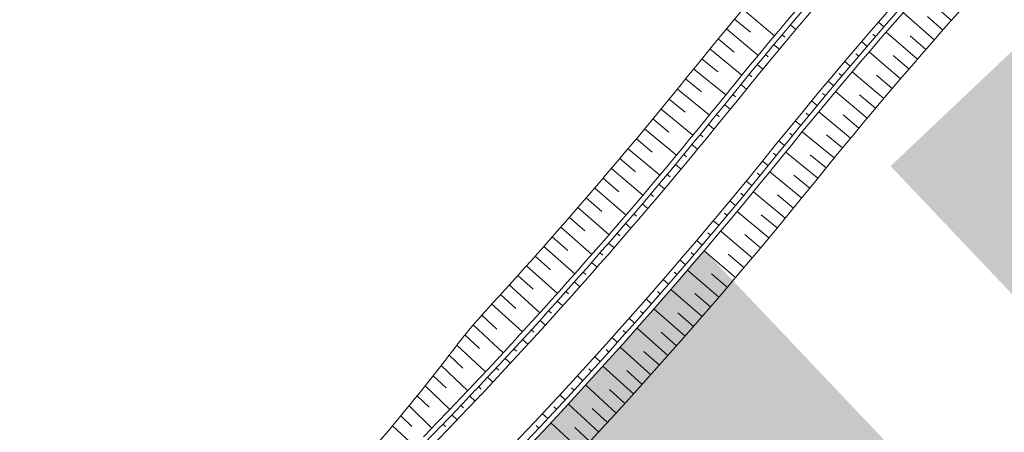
# Model space of a CAD drawing. Header units: metres. Extents: x 103182 to 107392, y 427230 to 428724.
# Tile 7 of 42: x 104207 to 104302, y 428145 to 428185. Entities that reach past the tile are written whole.
import ezdxf

# ---------------------------------------------------------------- set-up
doc = ezdxf.new("R2010")
doc.units = ezdxf.units.M
doc.layers.add('_School_uitgifte hatch noord', color=7, linetype='Continuous', lineweight=0, true_color=0xc9c2a6)
doc.layers.add('_TRIVIRE_uitgfite hatch noord', color=7, linetype='Continuous', lineweight=0, true_color=0xe3bb5f)
for name, color, linetype, lineweight in [('N-GV-GW-TALUD_TEEN-G', 90, 'Continuous', 35), ('N-WE-GW-TALUD_KRUIN-G', 90, 'Continuous', 35), ('N-WE-GW-TALUDARCERING_KORT-G', 96, 'Continuous', 50), ('N-WE-GW-TALUDARCERING_LANG-G', 96, 'Continuous', 18)]:
    doc.layers.add(name, color=color, linetype=linetype, lineweight=lineweight)

# ---------------------------------------------------------------- blocks, each defined once
blk = doc.blocks.new('talud')
at = {"layer": 'N-GV-GW-TALUD_TEEN-G', "color": 251, "lineweight": 0, "ltscale": 10, "flags": 128}
for points in [[(104245.8610674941, 428144.9342458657, 0.003530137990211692), (104250.5096657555, 428149.7841355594, -1.635427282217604e-05), (104250.543659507, 428149.8220535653, 0.01936528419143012), (104274.5167576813, 428177.2582157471, -0.02645759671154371), (104306.4429060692, 428212.7675589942, -0.01065319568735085), (104320.487376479, 428225.8067118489), (104326.5709180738, 428231.2180981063, -0.404705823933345), (104327.932885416, 428231.1606947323), (104331.6438982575, 428227.2527852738, -0.4138857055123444), (104331.6088886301, 428225.868074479), (104320.2926863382, 428215.0979104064, 0.006486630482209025), (104312.0540002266, 428207.0649722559, 7.122414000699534e-05), (104311.963608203, 428206.9773912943, 0.02631000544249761), (104280.7410595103, 428172.2326997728, -0.03291466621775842), (104238.0622054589, 428125.9783938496, -0.007018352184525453), (104228.1773585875, 428116.8559783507, -0.02586213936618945), (104189.6607723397, 428085.7413760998, 0.00944029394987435), (104176.2949218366, 428075.6516596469)], [(104246.7214004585, 428144.0976891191, 0.003548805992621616), (104251.3796293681, 428148.9568437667, -2.270714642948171e-05), (104251.426753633, 428149.0094115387, 0.01935702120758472), (104275.4502889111, 428176.504213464, -0.02645227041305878), (104307.2848108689, 428211.9124049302, -0.01064785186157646), (104321.2849253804, 428224.9100983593), (104327.2093563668, 428230.1799537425), (104330.6224089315, 428226.5858135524), (104319.4661709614, 428215.9678945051, 0.006490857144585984), (104311.1998785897, 428207.9079032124, 0.002129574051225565), (104311.1214042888, 428207.8322532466, 0.02631552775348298), (104279.807556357, 428172.9867368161, -0.03291466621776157), (104237.2356956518, 428126.8483832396, -0.007018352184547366), (104227.375979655, 428117.749170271, -0.02586213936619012), (104188.9559525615, 428086.7125759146, 0.009167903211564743), (104175.935269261, 428076.8945510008)]]:
    blk.add_lwpolyline(points, format="xyb", dxfattribs=at)
at = {"layer": 'N-WE-GW-TALUD_KRUIN-G', "color": 251, "lineweight": 0, "ltscale": 0.2, "flags": 128}
for points in [[(104251.9179934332, 428157.164167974, 0.015998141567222), (104271.4049869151, 428179.7715566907, -0.0264751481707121), (104303.6365575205, 428215.6180712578, -0.01067080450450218), (104317.8288801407, 428228.7954234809), (104326.0577009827, 428236.1483671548, -0.4047058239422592), (104328.8372261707, 428236.0312174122), (104336.6011684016, 428227.8553407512, -0.4138857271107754), (104336.5297200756, 428225.0294002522), (104323.0477375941, 428212.1979634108, 0.006505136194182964), (104314.8603634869, 428204.2144647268, 0.02640597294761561), (104283.852736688, 428169.7192429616, -0.03291466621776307), (104240.8172376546, 428123.0784287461, -0.007018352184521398), (104230.8486275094, 428113.8786771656, -0.02586213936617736), (104192.0101725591, 428082.5040440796, 0.00789467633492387), (104180.9072426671, 428074.1763325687), (104180.9071111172, 428074.1763459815)], [(104187.8110214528, 428099.2788194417, -0.02035578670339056), (104191.1868593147, 428101.5513321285, 0.02629220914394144), (104209.1315689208, 428113.943111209, 0.000760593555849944), (104209.6308823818, 428114.3293931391, 0.004958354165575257), (104212.8568442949, 428116.8845919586), (104221.6240359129, 428124.4204073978), (104223.7237496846, 428126.3226475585), (104227.2800869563, 428129.5445171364, 0.03343120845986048), (104245.0591639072, 428148.6686893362, 0.007992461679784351), (104248.9267534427, 428153.5894765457, -0.02331821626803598), (104251.9179934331, 428157.1641679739)]]:
    blk.add_lwpolyline(points, format="xyb", dxfattribs=at)
at = {"layer": 'N-WE-GW-TALUD_KRUIN-G', "color": 251, "lineweight": 0, "ltscale": 10, "flags": 128}
blk.add_lwpolyline([(104246.2195395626, 428144.5856805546, 0.003538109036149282), (104250.8716569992, 428149.4388803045, -1.92352418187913e-05), (104250.9116127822, 428149.4834498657, 0.01936183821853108), (104274.905729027, 428176.9440481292, -0.02645538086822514), (104306.7936997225, 428212.4112448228, -0.01065097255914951), (104320.8196885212, 428225.4331228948), (104326.9032301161, 428230.8445091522, -0.404705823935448), (104327.5703161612, 428230.816393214), (104331.2813290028, 428226.9084837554, -0.4138857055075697), (104331.2641814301, 428226.23025806), (104319.9483049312, 428215.4604037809, 0.00648830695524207), (104311.7032049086, 428207.4212855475, 7.124105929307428e-05), (104311.6126898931, 428207.3335837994, 0.02631231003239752), (104280.3520998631, 428172.5468818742, -0.03291466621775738), (104237.7178263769, 428126.3408894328, -0.007018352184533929), (104227.8434506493, 428117.2281416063, -0.02586213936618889), (104189.3670974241, 428086.1460426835, 0.009326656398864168), (104176.1449747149, 428076.1695404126)], format="xyb", dxfattribs=at)
at = {"layer": 'N-WE-GW-TALUDARCERING_KORT-G', "color": 251, "lineweight": 0}
for p, q in [((104296.1650806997, 428184.303672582), (104294.665275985, 428185.6266649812)), ((104275.9969964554, 428185.3654453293), (104277.5327219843, 428184.0842165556)), ((104280.5925503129, 428183.8438738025), (104280.8604174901, 428183.6186024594)), ((104289.6410212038, 428183.6708018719), (104289.3760607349, 428183.8994849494)), ((104294.5166248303, 428182.4241576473), (104293.0093405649, 428183.7385764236)), ((104274.4007362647, 428183.4414033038), (104275.9434702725, 428182.1686221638)), ((104278.9887803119, 428181.9260871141), (104279.2578920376, 428181.7023040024)), ((104288.0128993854, 428181.7736453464), (104287.7466574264, 428182.0008351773)), ((104292.8788882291, 428180.5352950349), (104291.3641644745, 428181.8411056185)), ((104272.8150595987, 428181.5086296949), (104274.3647556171, 428180.2443345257)), ((104277.3956651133, 428179.999440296), (104277.666013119, 428179.7771522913)), ((104286.3954692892, 428179.8673653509), (104286.1279542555, 428180.0930547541)), ((104291.2519239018, 428178.6371458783), (104289.7298008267, 428179.9343138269)), ((104271.239897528, 428179.5672769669), (104272.7950751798, 428178.3097307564)), ((104275.8132536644, 428178.0639925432), (104276.0848296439, 428177.8432064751)), ((104284.7887820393, 428177.9520221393), (104284.5200023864, 428178.1762039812)), ((104289.6357845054, 428176.7297716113), (104288.1063023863, 428178.0182626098)), ((104269.6627637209, 428177.6275259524), (104271.2111802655, 428176.3616641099)), ((104274.2397018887, 428176.1213319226), (104274.511486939, 428175.9008032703)), ((104283.1928884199, 428176.0276762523), (104282.9228526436, 428176.2503434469)), ((104288.0305223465, 428174.8132339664), (104286.4937215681, 428176.0930138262)), ((104268.0752580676, 428175.6962541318), (104269.6168690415, 428174.4221130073)), ((104272.659352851, 428174.1841994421), (104272.929963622, 428173.9622314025)), ((104281.6078388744, 428174.0943885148), (104281.3365555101, 428174.3155340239)), ((104286.4361893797, 428172.8875949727), (104284.8921104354, 428174.1586296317)), ((104266.4774261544, 428173.7735169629), (104268.0121872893, 428172.491133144)), ((104271.0687447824, 428172.2554819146), (104271.3381736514, 428172.0320807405)), ((104280.0332644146, 428172.1525585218), (104279.7612176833, 428172.3727642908)), ((104284.8528372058, 428170.9529169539), (104283.3015206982, 428172.2151724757)), ((104264.8693138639, 428171.8593696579), (104266.3971810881, 428170.568779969)), ((104269.4679224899, 428170.3352336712), (104269.736161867, 428170.1104056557)), ((104278.4552921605, 428170.2134893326), (104278.1844007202, 428170.4351148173)), ((104283.2791069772, 428169.01040129), (104281.7255980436, 428170.2700084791)), ((104263.2509673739, 428169.9538671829), (104264.771896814, 428168.655108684)), ((104267.8569310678, 428168.4235088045), (104268.1239733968, 428168.1972602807)), ((104276.8672008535, 428168.282698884), (104276.5974721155, 428168.5057380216)), ((104281.6995747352, 428167.0726025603), (104280.1526123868, 428168.3402415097)), ((104261.6224331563, 428168.0570642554), (104263.1363811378, 428166.7501742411)), ((104266.2358158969, 428166.5203611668), (104266.5016536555, 428166.2926985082)), ((104275.269033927, 428166.3602399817), (104275.0004752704, 428166.5846866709)), ((104280.1100241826, 428165.14301321), (104278.5696499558, 428166.4186498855)), ((104259.9837579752, 428166.1690153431), (104261.4906810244, 428164.8540313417)), ((104264.6046226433, 428164.6258443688), (104264.8692483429, 428164.3967739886)), ((104273.6608350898, 428164.4461652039), (104273.3934538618, 428164.6720133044)), ((104278.5104979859, 428163.2216850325), (104276.9767532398, 428164.5052851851)), ((104258.3349888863, 428164.2897746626), (104259.8348437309, 428162.9667344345)), ((104262.963397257, 428162.7400117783), (104263.2268034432, 428162.5095401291)), ((104272.0426483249, 428162.5405268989), (104271.7764518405, 428162.7677702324)), ((104276.9010390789, 428161.3086695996), (104275.3739649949, 428162.6001987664)), ((104256.6761732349, 428162.4193961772), (104258.1689168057, 428161.0883377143)), ((104261.3121859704, 428160.8629165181), (104261.5743652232, 428160.6310500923)), ((104270.4145178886, 428160.6433771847), (104270.1495134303, 428160.8720095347)), ((104275.2816906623, 428159.4040182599), (104273.7613282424, 428160.7034417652)), ((104255.0073586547, 428160.5579335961), (104256.4929480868, 428159.2188951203)), ((104259.6510352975, 428158.9946114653), (104259.9119802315, 428158.7613567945)), ((104268.7764883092, 428158.7547679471), (104268.512683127, 428158.9847830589)), ((104273.6524962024, 428157.5077821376), (104272.1388862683, 428158.8150650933)), ((104253.3285930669, 428158.705440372), (104254.8069857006, 428157.3584603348)), ((104257.9799920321, 428157.1351492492), (104258.2396952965, 428156.900512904)), ((104267.1286043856, 428156.8747508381), (104266.8660056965, 428157.1061424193)), ((104272.0134994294, 428155.6200121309), (104270.5066826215, 428156.935119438)), ((104256.2991032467, 428155.2845822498), (104256.5575575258, 428155.0485708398)), ((104265.4709111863, 428155.003377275), (104265.2095261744, 428155.2361389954)), ((104270.364744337, 428153.7407589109), (104268.864761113, 428155.0636552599)), ((104254.608416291, 428153.4429625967), (104254.8656143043, 428153.2055827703)), ((104263.8034540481, 428153.1406984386), (104263.5432898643, 428153.3748239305)), ((104268.7062751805, 428151.8700729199), (104267.2131658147, 428153.2007227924)), ((104252.9079787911, 428151.6103421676), (104253.1639132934, 428151.3716006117)), ((104262.1262785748, 428151.2867652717), (104261.8673423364, 428151.5222481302)), ((104267.0381364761, 428150.0080043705), (104265.5519410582, 428151.3463720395)), ((104251.1978386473, 428149.7867725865), (104251.4525024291, 428149.5466760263)), ((104260.4394306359, 428149.4416284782), (104260.1817294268, 428149.6784622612)), ((104265.3603729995, 428148.1546032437), (104263.8811314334, 428149.5006527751)), ((104249.4789406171, 428147.9714873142), (104249.7323663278, 428147.72992658)), ((104258.7429563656, 428147.6053385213), (104258.4864972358, 428147.8435167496)), ((104263.673029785, 428146.309919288), (104262.2007817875, 428147.6636145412)), ((104247.7492699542, 428146.1664319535), (104248.0013911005, 428145.9235591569)), ((104257.0369021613, 428145.7779456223), (104256.7816921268, 428146.01746178)), ((104261.9761521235, 428144.4740020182), (104260.510937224, 428145.835306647))]:
    blk.add_line(p, q, dxfattribs=at)
at = {"layer": 'N-WE-GW-TALUDARCERING_KORT-G', "color": 251, "lineweight": 0, "flags": 128}
for points in [[(104251.4939903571, 428156.6970847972), (104252.9628844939, 428155.343000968)], [(104250.6713968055, 428155.7559373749), (104253.5764314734, 428153.0635362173)], [(104249.8725865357, 428154.7945213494), (104251.2961407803, 428153.468068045)], [(104249.0980587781, 428153.813437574), (104251.8623067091, 428151.2239212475)], [(104248.3388994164, 428152.8203748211), (104249.6715078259, 428151.5653200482)], [(104247.5742050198, 428151.8315688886), (104250.1440125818, 428149.3976342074)], [(104246.8032131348, 428150.8476653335), (104248.0419855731, 428149.6681368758)], [(104246.0259551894, 428149.8687042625), (104248.4150066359, 428147.5817862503)], [(104245.2424628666, 428148.8947255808), (104246.3946151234, 428147.7859520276)], [(104244.4527535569, 428147.9257808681), (104246.6760481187, 428145.7747946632)], [(104243.6568613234, 428146.9619083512), (104244.7316865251, 428145.919980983)], [(104242.8548220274, 428146.0031447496), (104244.995327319, 428144.0217363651)]]:
    blk.add_lwpolyline(points, dxfattribs=at)
at = {"layer": 'N-WE-GW-TALUDARCERING_LANG-G', "color": 251, "lineweight": 0}
for p, q in [((104296.9933117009, 428185.2399056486), (104294.0012118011, 428187.8944380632)), ((104276.7990803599, 428186.3241738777), (104279.8634882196, 428183.7532976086)), ((104295.3395161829, 428183.3650873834), (104292.3324172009, 428186.0025072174)), ((104281.3984154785, 428184.7994261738), (104281.932899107, 428184.3474004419)), ((104290.45907544, 428184.6159400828), (104289.9304422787, 428185.074794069)), ((104275.197546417, 428184.4045193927), (104278.2760175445, 428181.8504998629)), ((104293.6964133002, 428181.480890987), (104290.6743952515, 428184.1011289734)), ((104279.7893365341, 428182.8860916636), (104280.3263174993, 428182.4370354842)), ((104288.8256270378, 428182.7233677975), (104288.2944225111, 428183.1792425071)), ((104273.6065719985, 428182.476104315), (104276.6990136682, 428179.9390184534)), ((104292.064056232, 428179.587377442), (104289.0271993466, 428182.1903645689)), ((104278.1908877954, 428180.963867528), (104278.7303495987, 428180.5177946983)), ((104287.2028446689, 428180.8216420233), (104286.6690855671, 428181.2745230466)), ((104272.0262050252, 428180.538986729), (104275.1325240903, 428178.0189109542)), ((104290.4424978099, 428177.6846080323), (104287.390882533, 428180.2702755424)), ((104276.6031183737, 428179.0328128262), (104277.1450444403, 428178.5897370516)), ((104285.5907796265, 428178.91082287), (104285.0544828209, 428179.3606958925)), ((104270.4526299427, 428178.5963450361), (104273.5562352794, 428176.0729279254)), ((104288.8317905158, 428175.7726443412), (104285.7654975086, 428178.3409237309)), ((104275.0260770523, 428177.0929868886), (104275.5704507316, 428176.6529217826)), ((104283.989482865, 428176.9909707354), (104283.450665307, 428177.4378215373)), ((104268.8703045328, 428176.6608266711), (104271.960343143, 428174.1208145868)), ((104287.2319864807, 428173.8515482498), (104284.151096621, 428176.4023712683)), ((104273.4508125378, 428175.1517172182), (104273.993210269, 428174.7092189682)), ((104282.3990049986, 428175.0621463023), (104281.8576837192, 428175.5059607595)), ((104267.2776300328, 428174.7338152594), (104270.354013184, 428172.1772811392)), ((104285.6431374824, 428171.9213819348), (104282.5477318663, 428174.4546805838)), ((104271.8653284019, 428173.218785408), (104272.4053699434, 428172.773414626)), ((104280.8193962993, 428173.1244105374), (104280.2755884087, 428173.5651746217)), ((104265.6746521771, 428172.8153661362), (104268.7372915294, 428170.2423833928)), ((104284.0652949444, 428169.9822078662), (104280.9554548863, 428172.4979143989)), ((104270.2696076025, 428171.294295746), (104270.8072777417, 428170.846064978)), ((104279.2455458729, 428171.1819923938), (104278.7026058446, 428171.6238251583)), ((104264.0614169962, 428170.905534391), (104267.1102246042, 428168.316176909)), ((104282.4905958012, 428168.0404789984), (104279.3901141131, 428170.5677336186)), ((104268.6636950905, 428169.3783024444), (104269.1989786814, 428168.9272243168)), ((104277.6625086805, 428169.24705596), (104277.1218866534, 428169.6917221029)), ((104262.4379708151, 428169.0043748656), (104265.4728591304, 428166.3987169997)), ((104280.9060490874, 428166.1067784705), (104277.81870215, 428168.6500626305)), ((104267.0476361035, 428167.4708594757), (104267.5805180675, 428167.016946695)), ((104276.0693741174, 428167.3204246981), (104275.5310848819, 428167.7679120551)), ((104260.804360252, 428167.1119421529), (104263.825242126, 428164.4900587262)), ((104279.3115053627, 428164.1813132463), (104276.237376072, 428166.7405586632)), ((104265.4214761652, 428165.5720205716), (104265.9519414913, 428165.1152859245)), ((104274.4661857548, 428165.4021513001), (104273.9302440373, 428165.8524476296)), ((104259.160632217, 428165.2282905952), (104262.1674209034, 428162.5902568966)), ((104277.7070074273, 428162.2641350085), (104274.6461783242, 428164.8392729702)), ((104263.7852610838, 428163.6818392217), (104264.3132948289, 428163.2222955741)), ((104272.8529874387, 428163.4922882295), (104272.3194079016, 428163.9453812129)), ((104257.5068339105, 428163.3534742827), (104260.4994430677, 428160.6993660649)), ((104276.0925983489, 428160.3552952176), (104273.0451516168, 428162.9462565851)), ((104262.1390369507, 428161.8003686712), (104262.6646242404, 428161.3380289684)), ((104271.229823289, 428161.5908877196), (104270.6986205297, 428162.046764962)), ((104255.8430128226, 428161.4875470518), (104258.821356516, 428158.8174405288)), ((104274.4683214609, 428158.4548451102), (104271.4343389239, 428161.0615603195)), ((104260.4828501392, 428159.9276619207), (104261.005976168, 428159.4625391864)), ((104269.5967376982, 428159.6980017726), (104269.0679262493, 428160.1566508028)), ((104254.1692167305, 428159.6305624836), (104257.1332094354, 428156.9445343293)), ((104272.8342203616, 428156.5628356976), (104269.8137834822, 428159.1852347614)), ((104258.8167473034, 428158.063771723), (104259.337397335, 428157.5958790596)), ((104267.9537753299, 428157.8136821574), (104267.4273696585, 428158.2750904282)), ((104252.4854936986, 428157.7825739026), (104255.435050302, 428155.0807012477)), ((104271.1903389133, 428154.6793177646), (104268.1835287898, 428157.3173302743)), ((104257.1407753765, 428156.2087505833), (104257.6589347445, 428155.738101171)), ((104266.3009811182, 428155.937980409), (104265.7769956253, 428156.4021352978)), ((104269.5367212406, 428152.8043418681), (104266.5436186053, 428155.4578969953)), ((104255.4549815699, 428154.3626507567), (104255.9706356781, 428153.8892578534)), ((104264.6384002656, 428154.0709478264), (104264.1168492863, 428154.5378366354)), ((104267.8734117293, 428150.9379583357), (104264.8940969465, 428153.606984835)), ((104253.7594133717, 428152.5255242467), (104254.2725476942, 428152.0494011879)), ((104262.9660782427, 428152.2126354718), (104262.4469760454, 428152.6822454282)), ((104266.2004550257, 428149.0802172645), (104263.235008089, 428151.7646434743)), ((104252.0541185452, 428150.6974228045), (104252.5647186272, 428150.2185830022)), ((104261.2840607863, 428150.3630941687), (104260.7674215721, 428150.8354124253)), ((104264.5178960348, 428147.2311685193), (104261.5663965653, 428149.9309223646)), ((104250.3401931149, 428148.8774361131), (104250.8483469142, 428148.3956291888)), ((104259.5923938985, 428148.5223745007), (104259.0782318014, 428148.9973881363)), ((104262.8257799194, 428145.3908617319), (104259.8883071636, 428148.1058707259)), ((104248.615297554, 428147.0678171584), (104249.1208451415, 428146.5833828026)), ((104257.8911238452, 428146.6905268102), (104257.3794529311, 428147.1682228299)), ((104261.1241520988, 428143.5593462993), (104258.2007849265, 428146.2895375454))]:
    blk.add_line(p, q, dxfattribs=at)

msp = doc.modelspace()

# ---------------------------------------------------------------- hatches: boundary and pattern name
at = {"layer": '_School_uitgifte hatch noord'}
h = msp.add_hatch(color=256, dxfattribs=at)
h.dxf.hatch_style = 1
edge = h.paths.add_edge_path()
edge.add_line((104246.5732686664, 428095.612680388), (104267.4325799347, 428115.340493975))
edge.add_line((104267.4325799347, 428115.340493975), (104273.6955959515, 428108.7183329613))
edge.add_line((104273.6955959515, 428108.7183329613), (104300.4944391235, 428134.0842977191))
edge.add_line((104300.4944391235, 428134.0842977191), (104273.0637766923, 428162.9681644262))
edge.add_arc((103908.4623669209, 428472.9172524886), 478.5421874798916, 313.53188701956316, 319.6320068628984, ccw=False)
edge.add_arc((103907.019957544, 428474.7540389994), 480.8673627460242, 311.9051807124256, 313.5057491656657, ccw=False)
edge.add_line((104228.1911987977, 428116.8679476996), (104246.5732686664, 428095.612680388))
at = {"layer": '_TRIVIRE_uitgfite hatch noord', "transparency": 33554687}
h = msp.add_hatch(color=256, dxfattribs=at)
h.dxf.hatch_style = 1
h.paths.add_polyline_path([(104322.3909784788, 428200.7227356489), (104345.3237958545, 428176.482375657), (104314.0806484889, 428146.9336715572), (104291.1014908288, 428171.1302044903)])

# ---------------------------------------------------------------- block references
at = {"layer": 'N-WE-GW-TALUD_KRUIN-G'}
msp.add_blockref('talud', (0, 0), dxfattribs=at)

doc.saveas('drawing.dxf')
